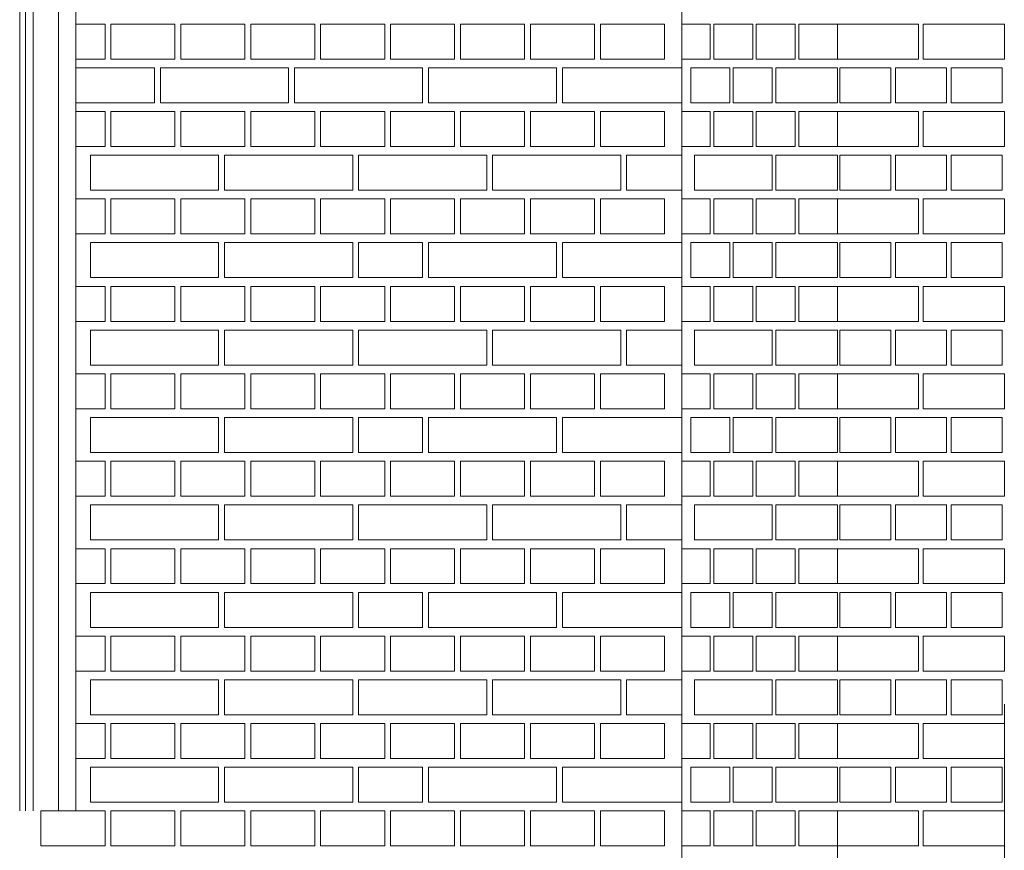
# Model space of a CAD drawing. Header units: millimetres. Extents: x -37887 to 94344, y -69777 to 116976.
# Tile 176 of 205: x 18649 to 20339, y 109728 to 111153. Entities that reach past the tile are written whole.
import ezdxf

# ---------------------------------------------------------------- set-up
doc = ezdxf.new("R2010")
doc.units = ezdxf.units.MM
doc.layers.add('02_odbudowa', color=7, linetype='Continuous', lineweight=30)
doc.layers.add('inwentarka dominiki', color=1, linetype='Continuous', lineweight=13)

# ---------------------------------------------------------------- blocks, each defined once
blk = doc.blocks.new('A$C548F19F9')
at = {"layer": 'inwentarka dominiki'}
for p, q in [((20858.1, 6616.6), (20858.1, 1606.6)), ((19721.7, 2641.6), (19721.7, 4141.6)), ((19731.7, 2641.6), (19731.7, 4141.6)), ((19744.6, 4141.6), (19744.6, 2641.6)), ((19788.1, 4141.6), (19788.1, 2641.6)), ((19818.1, 4141.6), (19818.1, 2641.6)), ((19868.1, 3991.6), (19818.1, 3991.6)), ((19868.1, 3931.6), (19868.1, 3991.6)), ((19878.1, 3991.6), (19878.1, 3931.6)), ((19988.1, 3991.6), (19878.1, 3991.6)), ((19988.1, 3931.6), (19988.1, 3991.6)), ((19998.1, 3991.6), (19998.1, 3931.6)), ((20108.1, 3991.6), (19998.1, 3991.6)), ((20108.1, 3931.6), (20108.1, 3991.6)), ((20118.1, 3991.6), (20118.1, 3931.6)), ((20228.1, 3991.6), (20118.1, 3991.6)), ((20228.1, 3931.6), (20228.1, 3991.6)), ((20238.1, 3991.6), (20238.1, 3931.6)), ((20348.1, 3991.6), (20238.1, 3991.6)), ((20348.1, 3931.6), (20348.1, 3991.6)), ((20358.1, 3991.6), (20358.1, 3931.6)), ((20468.1, 3991.6), (20358.1, 3991.6)), ((20468.1, 3931.6), (20468.1, 3991.6)), ((20478.1, 3991.6), (20478.1, 3931.6)), ((20588.1, 3991.6), (20478.1, 3991.6)), ((20588.1, 3931.6), (20588.1, 3991.6)), ((20598.1, 3991.6), (20598.1, 3931.6)), ((20708.1, 3991.6), (20598.1, 3991.6)), ((20708.1, 3931.6), (20708.1, 3991.6)), ((20718.1, 3991.6), (20718.1, 3931.6)), ((20828.1, 3991.6), (20718.1, 3991.6)), ((20828.1, 3931.6), (20828.1, 3991.6)), ((20906.8, 3991.6), (20858.1, 3991.6)), ((20858.1, 3991.6), (20858.1, 3931.6)), ((20906.8, 3931.6), (20906.8, 3991.6)), ((20979.6, 3991.6), (20912.9, 3991.6)), ((20912.9, 3991.6), (20912.9, 3931.6)), ((20979.6, 3931.6), (20979.6, 3991.6)), ((21052.4, 3991.6), (20985.7, 3991.6)), ((20985.7, 3991.6), (20985.7, 3931.6)), ((21052.4, 3931.6), (21052.4, 3991.6)), ((21125.2, 3991.6), (21058.5, 3991.6)), ((21058.5, 3991.6), (21058.5, 3931.6)), ((21125.2, 3931.6), (21125.2, 3991.6)), ((21125.2, 3991.6), (21264.3, 3991.6)), ((21125.2, 3931.6), (21125.2, 3991.6)), ((21264.3, 3991.6), (21264.3, 3931.6)), ((21272.3, 3931.6), (21272.3, 3991.6)), ((21272.3, 3991.6), (21411.4, 3991.6)), ((21411.4, 3991.6), (21411.4, 3931.6)), ((19818.1, 3931.6), (19868.1, 3931.6)), ((19878.1, 3931.6), (19988.1, 3931.6)), ((19998.1, 3931.6), (20108.1, 3931.6)), ((20118.1, 3931.6), (20228.1, 3931.6)), ((20238.1, 3931.6), (20348.1, 3931.6)), ((20358.1, 3931.6), (20468.1, 3931.6)), ((20478.1, 3931.6), (20588.1, 3931.6)), ((20598.1, 3931.6), (20708.1, 3931.6)), ((20718.1, 3931.6), (20828.1, 3931.6)), ((20858.1, 3931.6), (20906.8, 3931.6)), ((20912.9, 3931.6), (20979.6, 3931.6)), ((20985.7, 3931.6), (21052.4, 3931.6)), ((21058.5, 3931.6), (21125.2, 3931.6)), ((21264.3, 3931.6), (21125.2, 3931.6)), ((21411.4, 3931.6), (21272.3, 3931.6)), ((19953.1, 3916.6), (19818.1, 3916.6)), ((19953.1, 3856.6), (19953.1, 3916.6)), ((19963.1, 3916.6), (19963.1, 3856.6)), ((20183.1, 3916.6), (19963.1, 3916.6)), ((20183.1, 3856.6), (20183.1, 3916.6)), ((20193.1, 3916.6), (20193.1, 3856.6)), ((20413.1, 3916.6), (20193.1, 3916.6)), ((20413.1, 3856.6), (20413.1, 3916.6)), ((20423.1, 3916.6), (20423.1, 3856.6)), ((20643.1, 3916.6), (20423.1, 3916.6)), ((20643.1, 3856.6), (20643.1, 3916.6)), ((20653.1, 3916.6), (20653.1, 3856.6)), ((20858.1, 3916.6), (20653.1, 3916.6)), ((20858.1, 3856.6), (20858.1, 3916.6)), ((20940.2, 3916.6), (20873.4, 3916.6)), ((20873.4, 3916.6), (20873.4, 3856.6)), ((20940.2, 3856.6), (20940.2, 3916.6)), ((21013, 3916.6), (20946.2, 3916.6)), ((20946.2, 3916.6), (20946.2, 3856.6)), ((21013, 3856.6), (21013, 3916.6)), ((21125.2, 3916.6), (21019, 3916.6)), ((21019, 3916.6), (21019, 3856.6)), ((21125.2, 3856.6), (21125.2, 3916.6)), ((21129.2, 3856.6), (21129.2, 3916.6)), ((21129.2, 3916.6), (21216.6, 3916.6)), ((21216.6, 3916.6), (21216.6, 3856.6)), ((21224.6, 3856.6), (21224.6, 3916.6)), ((21224.6, 3916.6), (21312, 3916.6)), ((21312, 3916.6), (21312, 3856.6)), ((21320, 3856.6), (21320, 3916.6)), ((21320, 3916.6), (21407.4, 3916.6)), ((21407.4, 3916.6), (21407.4, 3856.6)), ((19818.1, 3856.6), (19953.1, 3856.6)), ((19963.1, 3856.6), (20183.1, 3856.6)), ((20193.1, 3856.6), (20413.1, 3856.6)), ((20423.1, 3856.6), (20643.1, 3856.6)), ((20653.1, 3856.6), (20858.1, 3856.6)), ((20873.4, 3856.6), (20940.2, 3856.6)), ((20946.2, 3856.6), (21013, 3856.6)), ((21019, 3856.6), (21125.2, 3856.6)), ((21216.6, 3856.6), (21129.2, 3856.6)), ((21312, 3856.6), (21224.6, 3856.6)), ((21407.4, 3856.6), (21320, 3856.6)), ((19868.1, 3841.6), (19818.1, 3841.6)), ((19868.1, 3781.6), (19868.1, 3841.6)), ((19878.1, 3841.6), (19878.1, 3781.6)), ((19988.1, 3841.6), (19878.1, 3841.6)), ((19988.1, 3781.6), (19988.1, 3841.6)), ((19998.1, 3841.6), (19998.1, 3781.6)), ((20108.1, 3841.6), (19998.1, 3841.6)), ((20108.1, 3781.6), (20108.1, 3841.6)), ((20118.1, 3841.6), (20118.1, 3781.6)), ((20228.1, 3841.6), (20118.1, 3841.6)), ((20228.1, 3781.6), (20228.1, 3841.6)), ((20238.1, 3841.6), (20238.1, 3781.6)), ((20348.1, 3841.6), (20238.1, 3841.6)), ((20348.1, 3781.6), (20348.1, 3841.6)), ((20358.1, 3841.6), (20358.1, 3781.6)), ((20468.1, 3841.6), (20358.1, 3841.6)), ((20468.1, 3781.6), (20468.1, 3841.6)), ((20478.1, 3841.6), (20478.1, 3781.6)), ((20588.1, 3841.6), (20478.1, 3841.6)), ((20588.1, 3781.6), (20588.1, 3841.6)), ((20598.1, 3841.6), (20598.1, 3781.6)), ((20708.1, 3841.6), (20598.1, 3841.6)), ((20708.1, 3781.6), (20708.1, 3841.6)), ((20718.1, 3841.6), (20718.1, 3781.6)), ((20828.1, 3841.6), (20718.1, 3841.6)), ((20828.1, 3781.6), (20828.1, 3841.6)), ((20906.8, 3841.6), (20858.1, 3841.6)), ((20858.1, 3841.6), (20858.1, 3781.6)), ((20906.8, 3781.6), (20906.8, 3841.6)), ((20979.6, 3841.6), (20912.9, 3841.6)), ((20912.9, 3841.6), (20912.9, 3781.6)), ((20979.6, 3781.6), (20979.6, 3841.6)), ((21052.4, 3841.6), (20985.7, 3841.6)), ((20985.7, 3841.6), (20985.7, 3781.6)), ((21052.4, 3781.6), (21052.4, 3841.6)), ((21125.2, 3841.6), (21058.5, 3841.6)), ((21058.5, 3841.6), (21058.5, 3781.6)), ((21125.2, 3781.6), (21125.2, 3841.6)), ((21125.2, 3841.6), (21264.3, 3841.6)), ((21125.2, 3781.6), (21125.2, 3841.6)), ((21264.3, 3841.6), (21264.3, 3781.6)), ((21272.3, 3781.6), (21272.3, 3841.6)), ((21272.3, 3841.6), (21411.4, 3841.6)), ((21411.4, 3841.6), (21411.4, 3781.6)), ((19818.1, 3781.6), (19868.1, 3781.6)), ((19878.1, 3781.6), (19988.1, 3781.6)), ((19998.1, 3781.6), (20108.1, 3781.6)), ((20118.1, 3781.6), (20228.1, 3781.6)), ((20238.1, 3781.6), (20348.1, 3781.6)), ((20358.1, 3781.6), (20468.1, 3781.6)), ((20478.1, 3781.6), (20588.1, 3781.6)), ((20598.1, 3781.6), (20708.1, 3781.6)), ((20718.1, 3781.6), (20828.1, 3781.6)), ((20858.1, 3781.6), (20906.8, 3781.6)), ((20912.9, 3781.6), (20979.6, 3781.6)), ((20985.7, 3781.6), (21052.4, 3781.6)), ((21058.5, 3781.6), (21125.2, 3781.6)), ((21264.3, 3781.6), (21125.2, 3781.6)), ((21411.4, 3781.6), (21272.3, 3781.6)), ((19843.1, 3766.6), (19843.1, 3706.6)), ((20063.1, 3766.6), (19843.1, 3766.6)), ((20063.1, 3706.6), (20063.1, 3766.6)), ((20073.1, 3766.6), (20073.1, 3706.6)), ((20293.1, 3766.6), (20073.1, 3766.6)), ((20293.1, 3706.6), (20293.1, 3766.6)), ((20303.1, 3766.6), (20303.1, 3706.6)), ((20523.1, 3766.6), (20303.1, 3766.6)), ((20523.1, 3706.6), (20523.1, 3766.6)), ((20533.1, 3766.6), (20533.1, 3706.6)), ((20753.1, 3766.6), (20533.1, 3766.6)), ((20753.1, 3706.6), (20753.1, 3766.6)), ((20763.1, 3766.6), (20763.1, 3706.6)), ((20858.1, 3766.6), (20763.1, 3766.6)), ((20858.1, 3706.6), (20858.1, 3766.6)), ((21013, 3766.6), (20879.5, 3766.6)), ((20879.5, 3766.6), (20879.5, 3706.6)), ((21013, 3706.6), (21013, 3766.6)), ((21125.2, 3766.6), (21019, 3766.6)), ((21019, 3766.6), (21019, 3706.6)), ((21125.2, 3706.6), (21125.2, 3766.6)), ((21129.2, 3706.6), (21129.2, 3766.6)), ((21129.2, 3766.6), (21216.6, 3766.6)), ((21216.6, 3766.6), (21216.6, 3706.6)), ((21224.6, 3706.6), (21224.6, 3766.6)), ((21224.6, 3766.6), (21312, 3766.6)), ((21312, 3766.6), (21312, 3706.6)), ((21320, 3706.6), (21320, 3766.6)), ((21320, 3766.6), (21407.4, 3766.6)), ((21407.4, 3766.6), (21407.4, 3706.6)), ((19843.1, 3706.6), (20063.1, 3706.6)), ((20073.1, 3706.6), (20293.1, 3706.6)), ((20303.1, 3706.6), (20523.1, 3706.6)), ((20533.1, 3706.6), (20753.1, 3706.6)), ((20763.1, 3706.6), (20858.1, 3706.6)), ((20879.5, 3706.6), (21013, 3706.6)), ((21019, 3706.6), (21125.2, 3706.6)), ((21216.6, 3706.6), (21129.2, 3706.6)), ((21312, 3706.6), (21224.6, 3706.6)), ((21407.4, 3706.6), (21320, 3706.6)), ((21411.4, 2824.7), (21411.4, 1906.6)), ((21125.2, 2606.3), (21125.2, 1906.6))]:
    blk.add_line(p, q, dxfattribs=at)
for points in [[(19818.1, 3631.6), (19868.1, 3631.6), (19868.1, 3691.6), (19818.1, 3691.6)], [(19878.1, 3691.6), (19878.1, 3631.6), (19988.1, 3631.6), (19988.1, 3691.6), (19878.1, 3691.6)], [(19998.1, 3691.6), (19998.1, 3631.6), (20108.1, 3631.6), (20108.1, 3691.6), (19998.1, 3691.6)], [(20118.1, 3691.6), (20118.1, 3631.6), (20228.1, 3631.6), (20228.1, 3691.6), (20118.1, 3691.6)], [(20238.1, 3691.6), (20238.1, 3631.6), (20348.1, 3631.6), (20348.1, 3691.6), (20238.1, 3691.6)], [(20358.1, 3691.6), (20358.1, 3631.6), (20468.1, 3631.6), (20468.1, 3691.6), (20358.1, 3691.6)], [(20478.1, 3691.6), (20478.1, 3631.6), (20588.1, 3631.6), (20588.1, 3691.6), (20478.1, 3691.6)], [(20598.1, 3691.6), (20598.1, 3631.6), (20708.1, 3631.6), (20708.1, 3691.6), (20598.1, 3691.6)], [(20718.1, 3691.6), (20718.1, 3631.6), (20828.1, 3631.6), (20828.1, 3691.6), (20718.1, 3691.6)], [(20858.1, 3631.6), (20906.8, 3631.6), (20906.8, 3691.6), (20858.1, 3691.6), (20858.1, 3631.6)], [(20912.9, 3631.6), (20979.6, 3631.6), (20979.6, 3691.6), (20912.9, 3691.6), (20912.9, 3631.6)], [(20985.7, 3631.6), (21052.4, 3631.6), (21052.4, 3691.6), (20985.7, 3691.6), (20985.7, 3631.6)], [(21058.5, 3631.6), (21125.2, 3631.6), (21125.2, 3691.6), (21058.5, 3691.6), (21058.5, 3631.6)], [(21264.3, 3631.6), (21125.2, 3631.6), (21125.2, 3691.6), (21264.3, 3691.6), (21264.3, 3631.6)], [(21411.4, 3631.6), (21272.3, 3631.6), (21272.3, 3691.6), (21411.4, 3691.6), (21411.4, 3631.6)], [(19843.1, 3616.6), (19843.1, 3556.6), (20063.1, 3556.6), (20063.1, 3616.6), (19843.1, 3616.6)], [(20073.1, 3616.6), (20073.1, 3556.6), (20293.1, 3556.6), (20293.1, 3616.6), (20073.1, 3616.6)], [(20303.1, 3616.6), (20303.1, 3556.6), (20413.1, 3556.6), (20413.1, 3616.6), (20303.1, 3616.6)], [(20423.1, 3616.6), (20423.1, 3556.6), (20643.1, 3556.6), (20643.1, 3616.6), (20423.1, 3616.6)], [(20653.1, 3616.6), (20653.1, 3556.6), (20858.1, 3556.6), (20858.1, 3616.6), (20653.1, 3616.6)], [(20873.4, 3556.6), (20940.2, 3556.6), (20940.2, 3616.6), (20873.4, 3616.6), (20873.4, 3556.6)], [(20946.2, 3556.6), (21013, 3556.6), (21013, 3616.6), (20946.2, 3616.6), (20946.2, 3556.6)], [(21125.2, 3556.6), (21125.2, 3616.6), (21019, 3616.6), (21019, 3556.6), (21125.2, 3556.6)], [(21129.2, 3556.6), (21129.2, 3616.6), (21216.6, 3616.6), (21216.6, 3556.6), (21129.2, 3556.6)], [(21224.6, 3556.6), (21224.6, 3616.6), (21312, 3616.6), (21312, 3556.6), (21224.6, 3556.6)], [(21320, 3556.6), (21320, 3616.6), (21407.4, 3616.6), (21407.4, 3556.6), (21320, 3556.6)], [(19818.1, 3481.6), (19868.1, 3481.6), (19868.1, 3541.6), (19818.1, 3541.6)], [(19878.1, 3541.6), (19878.1, 3481.6), (19988.1, 3481.6), (19988.1, 3541.6), (19878.1, 3541.6)], [(19998.1, 3541.6), (19998.1, 3481.6), (20108.1, 3481.6), (20108.1, 3541.6), (19998.1, 3541.6)], [(20118.1, 3541.6), (20118.1, 3481.6), (20228.1, 3481.6), (20228.1, 3541.6), (20118.1, 3541.6)], [(20238.1, 3541.6), (20238.1, 3481.6), (20348.1, 3481.6), (20348.1, 3541.6), (20238.1, 3541.6)], [(20358.1, 3541.6), (20358.1, 3481.6), (20468.1, 3481.6), (20468.1, 3541.6), (20358.1, 3541.6)], [(20478.1, 3541.6), (20478.1, 3481.6), (20588.1, 3481.6), (20588.1, 3541.6), (20478.1, 3541.6)], [(20598.1, 3541.6), (20598.1, 3481.6), (20708.1, 3481.6), (20708.1, 3541.6), (20598.1, 3541.6)], [(20718.1, 3541.6), (20718.1, 3481.6), (20828.1, 3481.6), (20828.1, 3541.6), (20718.1, 3541.6)], [(20858.1, 3481.6), (20906.8, 3481.6), (20906.8, 3541.6), (20858.1, 3541.6), (20858.1, 3481.6)], [(20912.9, 3481.6), (20979.6, 3481.6), (20979.6, 3541.6), (20912.9, 3541.6), (20912.9, 3481.6)], [(20985.7, 3481.6), (21052.4, 3481.6), (21052.4, 3541.6), (20985.7, 3541.6), (20985.7, 3481.6)], [(21058.5, 3481.6), (21125.2, 3481.6), (21125.2, 3541.6), (21058.5, 3541.6), (21058.5, 3481.6)], [(21264.3, 3481.6), (21125.2, 3481.6), (21125.2, 3541.6), (21264.3, 3541.6), (21264.3, 3481.6)], [(21411.4, 3481.6), (21272.3, 3481.6), (21272.3, 3541.6), (21411.4, 3541.6), (21411.4, 3481.6)], [(19843.1, 3466.6), (19843.1, 3406.6), (20063.1, 3406.6), (20063.1, 3466.6), (19843.1, 3466.6)], [(20073.1, 3466.6), (20073.1, 3406.6), (20293.1, 3406.6), (20293.1, 3466.6), (20073.1, 3466.6)], [(20303.1, 3466.6), (20303.1, 3406.6), (20523.1, 3406.6), (20523.1, 3466.6), (20303.1, 3466.6)], [(20533.1, 3466.6), (20533.1, 3406.6), (20753.1, 3406.6), (20753.1, 3466.6), (20533.1, 3466.6)], [(20763.1, 3466.6), (20763.1, 3406.6), (20858.1, 3406.6), (20858.1, 3466.6), (20763.1, 3466.6)], [(21013, 3406.6), (21013, 3466.6), (20879.5, 3466.6), (20879.5, 3406.6), (21013, 3406.6)], [(21125.2, 3406.6), (21125.2, 3466.6), (21019, 3466.6), (21019, 3406.6), (21125.2, 3406.6)], [(21129.2, 3406.6), (21129.2, 3466.6), (21216.6, 3466.6), (21216.6, 3406.6), (21129.2, 3406.6)], [(21224.6, 3406.6), (21224.6, 3466.6), (21312, 3466.6), (21312, 3406.6), (21224.6, 3406.6)], [(21320, 3406.6), (21320, 3466.6), (21407.4, 3466.6), (21407.4, 3406.6), (21320, 3406.6)], [(19818.1, 3331.6), (19868.1, 3331.6), (19868.1, 3391.6), (19818.1, 3391.6)], [(19878.1, 3391.6), (19878.1, 3331.6), (19988.1, 3331.6), (19988.1, 3391.6), (19878.1, 3391.6)], [(19998.1, 3391.6), (19998.1, 3331.6), (20108.1, 3331.6), (20108.1, 3391.6), (19998.1, 3391.6)], [(20118.1, 3391.6), (20118.1, 3331.6), (20228.1, 3331.6), (20228.1, 3391.6), (20118.1, 3391.6)], [(20238.1, 3391.6), (20238.1, 3331.6), (20348.1, 3331.6), (20348.1, 3391.6), (20238.1, 3391.6)], [(20358.1, 3391.6), (20358.1, 3331.6), (20468.1, 3331.6), (20468.1, 3391.6), (20358.1, 3391.6)], [(20478.1, 3391.6), (20478.1, 3331.6), (20588.1, 3331.6), (20588.1, 3391.6), (20478.1, 3391.6)], [(20598.1, 3391.6), (20598.1, 3331.6), (20708.1, 3331.6), (20708.1, 3391.6), (20598.1, 3391.6)], [(20718.1, 3391.6), (20718.1, 3331.6), (20828.1, 3331.6), (20828.1, 3391.6), (20718.1, 3391.6)], [(20858.1, 3331.6), (20906.8, 3331.6), (20906.8, 3391.6), (20858.1, 3391.6), (20858.1, 3331.6)], [(20912.9, 3331.6), (20979.6, 3331.6), (20979.6, 3391.6), (20912.9, 3391.6), (20912.9, 3331.6)], [(20985.7, 3331.6), (21052.4, 3331.6), (21052.4, 3391.6), (20985.7, 3391.6), (20985.7, 3331.6)], [(21058.5, 3331.6), (21125.2, 3331.6), (21125.2, 3391.6), (21058.5, 3391.6), (21058.5, 3331.6)], [(21264.3, 3331.6), (21125.2, 3331.6), (21125.2, 3391.6), (21264.3, 3391.6), (21264.3, 3331.6)], [(21411.4, 3331.6), (21272.3, 3331.6), (21272.3, 3391.6), (21411.4, 3391.6), (21411.4, 3331.6)], [(19843.1, 3316.6), (19843.1, 3256.6), (20063.1, 3256.6), (20063.1, 3316.6), (19843.1, 3316.6)], [(20073.1, 3316.6), (20073.1, 3256.6), (20293.1, 3256.6), (20293.1, 3316.6), (20073.1, 3316.6)], [(20303.1, 3316.6), (20303.1, 3256.6), (20413.1, 3256.6), (20413.1, 3316.6), (20303.1, 3316.6)], [(20423.1, 3316.6), (20423.1, 3256.6), (20643.1, 3256.6), (20643.1, 3316.6), (20423.1, 3316.6)], [(20653.1, 3316.6), (20653.1, 3256.6), (20858.1, 3256.6), (20858.1, 3316.6), (20653.1, 3316.6)], [(20873.4, 3256.6), (20940.2, 3256.6), (20940.2, 3316.6), (20873.4, 3316.6), (20873.4, 3256.6)], [(20946.2, 3256.6), (21013, 3256.6), (21013, 3316.6), (20946.2, 3316.6), (20946.2, 3256.6)], [(21125.2, 3256.6), (21125.2, 3316.6), (21019, 3316.6), (21019, 3256.6), (21125.2, 3256.6)], [(21129.2, 3256.6), (21129.2, 3316.6), (21216.6, 3316.6), (21216.6, 3256.6), (21129.2, 3256.6)], [(21224.6, 3256.6), (21224.6, 3316.6), (21312, 3316.6), (21312, 3256.6), (21224.6, 3256.6)], [(21320, 3256.6), (21320, 3316.6), (21407.4, 3316.6), (21407.4, 3256.6), (21320, 3256.6)], [(19818.1, 3181.6), (19868.1, 3181.6), (19868.1, 3241.6), (19818.1, 3241.6)], [(19878.1, 3241.6), (19878.1, 3181.6), (19988.1, 3181.6), (19988.1, 3241.6), (19878.1, 3241.6)], [(19998.1, 3241.6), (19998.1, 3181.6), (20108.1, 3181.6), (20108.1, 3241.6), (19998.1, 3241.6)], [(20118.1, 3241.6), (20118.1, 3181.6), (20228.1, 3181.6), (20228.1, 3241.6), (20118.1, 3241.6)], [(20238.1, 3241.6), (20238.1, 3181.6), (20348.1, 3181.6), (20348.1, 3241.6), (20238.1, 3241.6)], [(20358.1, 3241.6), (20358.1, 3181.6), (20468.1, 3181.6), (20468.1, 3241.6), (20358.1, 3241.6)], [(20478.1, 3241.6), (20478.1, 3181.6), (20588.1, 3181.6), (20588.1, 3241.6), (20478.1, 3241.6)], [(20598.1, 3241.6), (20598.1, 3181.6), (20708.1, 3181.6), (20708.1, 3241.6), (20598.1, 3241.6)], [(20718.1, 3241.6), (20718.1, 3181.6), (20828.1, 3181.6), (20828.1, 3241.6), (20718.1, 3241.6)], [(20858.1, 3181.6), (20906.8, 3181.6), (20906.8, 3241.6), (20858.1, 3241.6), (20858.1, 3181.6)], [(20912.9, 3181.6), (20979.6, 3181.6), (20979.6, 3241.6), (20912.9, 3241.6), (20912.9, 3181.6)], [(20985.7, 3181.6), (21052.4, 3181.6), (21052.4, 3241.6), (20985.7, 3241.6), (20985.7, 3181.6)], [(21058.5, 3181.6), (21125.2, 3181.6), (21125.2, 3241.6), (21058.5, 3241.6), (21058.5, 3181.6)], [(21264.3, 3181.6), (21125.2, 3181.6), (21125.2, 3241.6), (21264.3, 3241.6), (21264.3, 3181.6)], [(21411.4, 3181.6), (21272.3, 3181.6), (21272.3, 3241.6), (21411.4, 3241.6), (21411.4, 3181.6)], [(19843.1, 3166.6), (19843.1, 3106.6), (20063.1, 3106.6), (20063.1, 3166.6), (19843.1, 3166.6)], [(20073.1, 3166.6), (20073.1, 3106.6), (20293.1, 3106.6), (20293.1, 3166.6), (20073.1, 3166.6)], [(20303.1, 3166.6), (20303.1, 3106.6), (20523.1, 3106.6), (20523.1, 3166.6), (20303.1, 3166.6)], [(20533.1, 3166.6), (20533.1, 3106.6), (20753.1, 3106.6), (20753.1, 3166.6), (20533.1, 3166.6)], [(20763.1, 3166.6), (20763.1, 3106.6), (20858.1, 3106.6), (20858.1, 3166.6), (20763.1, 3166.6)], [(21013, 3106.6), (21013, 3166.6), (20879.5, 3166.6), (20879.5, 3106.6), (21013, 3106.6)], [(21125.2, 3106.6), (21125.2, 3166.6), (21019, 3166.6), (21019, 3106.6), (21125.2, 3106.6)], [(21129.2, 3106.6), (21129.2, 3166.6), (21216.6, 3166.6), (21216.6, 3106.6), (21129.2, 3106.6)], [(21224.6, 3106.6), (21224.6, 3166.6), (21312, 3166.6), (21312, 3106.6), (21224.6, 3106.6)], [(21320, 3106.6), (21320, 3166.6), (21407.4, 3166.6), (21407.4, 3106.6), (21320, 3106.6)], [(19818.1, 3031.6), (19868.1, 3031.6), (19868.1, 3091.6), (19818.1, 3091.6)], [(19878.1, 3091.6), (19878.1, 3031.6), (19988.1, 3031.6), (19988.1, 3091.6), (19878.1, 3091.6)], [(19998.1, 3091.6), (19998.1, 3031.6), (20108.1, 3031.6), (20108.1, 3091.6), (19998.1, 3091.6)], [(20118.1, 3091.6), (20118.1, 3031.6), (20228.1, 3031.6), (20228.1, 3091.6), (20118.1, 3091.6)], [(20238.1, 3091.6), (20238.1, 3031.6), (20348.1, 3031.6), (20348.1, 3091.6), (20238.1, 3091.6)], [(20358.1, 3091.6), (20358.1, 3031.6), (20468.1, 3031.6), (20468.1, 3091.6), (20358.1, 3091.6)], [(20478.1, 3091.6), (20478.1, 3031.6), (20588.1, 3031.6), (20588.1, 3091.6), (20478.1, 3091.6)], [(20598.1, 3091.6), (20598.1, 3031.6), (20708.1, 3031.6), (20708.1, 3091.6), (20598.1, 3091.6)], [(20718.1, 3091.6), (20718.1, 3031.6), (20828.1, 3031.6), (20828.1, 3091.6), (20718.1, 3091.6)], [(20858.1, 3031.6), (20906.8, 3031.6), (20906.8, 3091.6), (20858.1, 3091.6), (20858.1, 3031.6)], [(20912.9, 3031.6), (20979.6, 3031.6), (20979.6, 3091.6), (20912.9, 3091.6), (20912.9, 3031.6)], [(20985.7, 3031.6), (21052.4, 3031.6), (21052.4, 3091.6), (20985.7, 3091.6), (20985.7, 3031.6)], [(21058.5, 3031.6), (21125.2, 3031.6), (21125.2, 3091.6), (21058.5, 3091.6), (21058.5, 3031.6)], [(21264.3, 3031.6), (21125.2, 3031.6), (21125.2, 3091.6), (21264.3, 3091.6), (21264.3, 3031.6)], [(21411.4, 3031.6), (21272.3, 3031.6), (21272.3, 3091.6), (21411.4, 3091.6), (21411.4, 3031.6)], [(19843.1, 3016.6), (19843.1, 2956.6), (20063.1, 2956.6), (20063.1, 3016.6), (19843.1, 3016.6)], [(20073.1, 3016.6), (20073.1, 2956.6), (20293.1, 2956.6), (20293.1, 3016.6), (20073.1, 3016.6)], [(20303.1, 3016.6), (20303.1, 2956.6), (20413.1, 2956.6), (20413.1, 3016.6), (20303.1, 3016.6)], [(20423.1, 3016.6), (20423.1, 2956.6), (20643.1, 2956.6), (20643.1, 3016.6), (20423.1, 3016.6)], [(20653.1, 3016.6), (20653.1, 2956.6), (20858.1, 2956.6), (20858.1, 3016.6), (20653.1, 3016.6)], [(20873.4, 2956.6), (20940.2, 2956.6), (20940.2, 3016.6), (20873.4, 3016.6), (20873.4, 2956.6)], [(20946.2, 2956.6), (21013, 2956.6), (21013, 3016.6), (20946.2, 3016.6), (20946.2, 2956.6)], [(21125.2, 2956.6), (21125.2, 3016.6), (21019, 3016.6), (21019, 2956.6), (21125.2, 2956.6)], [(21129.2, 2956.6), (21129.2, 3016.6), (21216.6, 3016.6), (21216.6, 2956.6), (21129.2, 2956.6)], [(21224.6, 2956.6), (21224.6, 3016.6), (21312, 3016.6), (21312, 2956.6), (21224.6, 2956.6)], [(21320, 2956.6), (21320, 3016.6), (21407.4, 3016.6), (21407.4, 2956.6), (21320, 2956.6)], [(19818.1, 2881.6), (19868.1, 2881.6), (19868.1, 2941.6), (19818.1, 2941.6)], [(19878.1, 2941.6), (19878.1, 2881.6), (19988.1, 2881.6), (19988.1, 2941.6), (19878.1, 2941.6)], [(19998.1, 2941.6), (19998.1, 2881.6), (20108.1, 2881.6), (20108.1, 2941.6), (19998.1, 2941.6)], [(20118.1, 2941.6), (20118.1, 2881.6), (20228.1, 2881.6), (20228.1, 2941.6), (20118.1, 2941.6)], [(20238.1, 2941.6), (20238.1, 2881.6), (20348.1, 2881.6), (20348.1, 2941.6), (20238.1, 2941.6)], [(20358.1, 2941.6), (20358.1, 2881.6), (20468.1, 2881.6), (20468.1, 2941.6), (20358.1, 2941.6)], [(20478.1, 2941.6), (20478.1, 2881.6), (20588.1, 2881.6), (20588.1, 2941.6), (20478.1, 2941.6)], [(20598.1, 2941.6), (20598.1, 2881.6), (20708.1, 2881.6), (20708.1, 2941.6), (20598.1, 2941.6)], [(20718.1, 2941.6), (20718.1, 2881.6), (20828.1, 2881.6), (20828.1, 2941.6), (20718.1, 2941.6)], [(20858.1, 2881.6), (20906.8, 2881.6), (20906.8, 2941.6), (20858.1, 2941.6), (20858.1, 2881.6)], [(20912.9, 2881.6), (20979.6, 2881.6), (20979.6, 2941.6), (20912.9, 2941.6), (20912.9, 2881.6)], [(20985.7, 2881.6), (21052.4, 2881.6), (21052.4, 2941.6), (20985.7, 2941.6), (20985.7, 2881.6)], [(21058.5, 2881.6), (21125.2, 2881.6), (21125.2, 2941.6), (21058.5, 2941.6), (21058.5, 2881.6)], [(21264.3, 2881.6), (21125.2, 2881.6), (21125.2, 2941.6), (21264.3, 2941.6), (21264.3, 2881.6)], [(21411.4, 2881.6), (21272.3, 2881.6), (21272.3, 2941.6), (21411.4, 2941.6), (21411.4, 2881.6)], [(19843.1, 2866.6), (19843.1, 2806.6), (20063.1, 2806.6), (20063.1, 2866.6), (19843.1, 2866.6)], [(20073.1, 2866.6), (20073.1, 2806.6), (20293.1, 2806.6), (20293.1, 2866.6), (20073.1, 2866.6)], [(20303.1, 2866.6), (20303.1, 2806.6), (20523.1, 2806.6), (20523.1, 2866.6), (20303.1, 2866.6)], [(20533.1, 2866.6), (20533.1, 2806.6), (20753.1, 2806.6), (20753.1, 2866.6), (20533.1, 2866.6)], [(20763.1, 2866.6), (20763.1, 2806.6), (20858.1, 2806.6), (20858.1, 2866.6), (20763.1, 2866.6)], [(21013, 2806.6), (21013, 2866.6), (20879.5, 2866.6), (20879.5, 2806.6), (21013, 2806.6)], [(21125.2, 2806.6), (21125.2, 2866.6), (21019, 2866.6), (21019, 2806.6), (21125.2, 2806.6)], [(21129.2, 2806.6), (21129.2, 2866.6), (21216.6, 2866.6), (21216.6, 2806.6), (21129.2, 2806.6)], [(21224.6, 2806.6), (21224.6, 2866.6), (21312, 2866.6), (21312, 2806.6), (21224.6, 2806.6)], [(21320, 2806.6), (21320, 2866.6), (21407.4, 2866.6), (21407.4, 2806.6), (21320, 2806.6)], [(19818.1, 2731.6), (19868.1, 2731.6), (19868.1, 2791.6), (19818.1, 2791.6)], [(19878.1, 2791.6), (19878.1, 2731.6), (19988.1, 2731.6), (19988.1, 2791.6), (19878.1, 2791.6)], [(19998.1, 2791.6), (19998.1, 2731.6), (20108.1, 2731.6), (20108.1, 2791.6), (19998.1, 2791.6)], [(20118.1, 2791.6), (20118.1, 2731.6), (20228.1, 2731.6), (20228.1, 2791.6), (20118.1, 2791.6)], [(20238.1, 2791.6), (20238.1, 2731.6), (20348.1, 2731.6), (20348.1, 2791.6), (20238.1, 2791.6)], [(20358.1, 2791.6), (20358.1, 2731.6), (20468.1, 2731.6), (20468.1, 2791.6), (20358.1, 2791.6)], [(20478.1, 2791.6), (20478.1, 2731.6), (20588.1, 2731.6), (20588.1, 2791.6), (20478.1, 2791.6)], [(20598.1, 2791.6), (20598.1, 2731.6), (20708.1, 2731.6), (20708.1, 2791.6), (20598.1, 2791.6)], [(20718.1, 2791.6), (20718.1, 2731.6), (20828.1, 2731.6), (20828.1, 2791.6), (20718.1, 2791.6)], [(20858.1, 2731.6), (20906.8, 2731.6), (20906.8, 2791.6), (20858.1, 2791.6), (20858.1, 2731.6)], [(20912.9, 2731.6), (20979.6, 2731.6), (20979.6, 2791.6), (20912.9, 2791.6), (20912.9, 2731.6)], [(20985.7, 2731.6), (21052.4, 2731.6), (21052.4, 2791.6), (20985.7, 2791.6), (20985.7, 2731.6)], [(21058.5, 2731.6), (21125.2, 2731.6), (21125.2, 2791.6), (21058.5, 2791.6), (21058.5, 2731.6)], [(21264.3, 2731.6), (21125.2, 2731.6), (21125.2, 2791.6), (21264.3, 2791.6), (21264.3, 2731.6)], [(21411.4, 2731.6), (21272.3, 2731.6), (21272.3, 2791.6), (21411.4, 2791.6), (21411.4, 2731.6)], [(19843.1, 2716.6), (19843.1, 2656.6), (20063.1, 2656.6), (20063.1, 2716.6), (19843.1, 2716.6)], [(20073.1, 2716.6), (20073.1, 2656.6), (20293.1, 2656.6), (20293.1, 2716.6), (20073.1, 2716.6)], [(20303.1, 2716.6), (20303.1, 2656.6), (20413.1, 2656.6), (20413.1, 2716.6), (20303.1, 2716.6)], [(20423.1, 2716.6), (20423.1, 2656.6), (20643.1, 2656.6), (20643.1, 2716.6), (20423.1, 2716.6)], [(20653.1, 2716.6), (20653.1, 2656.6), (20858.1, 2656.6), (20858.1, 2716.6), (20653.1, 2716.6)], [(20873.4, 2656.6), (20940.2, 2656.6), (20940.2, 2716.6), (20873.4, 2716.6), (20873.4, 2656.6)], [(20946.2, 2656.6), (21013, 2656.6), (21013, 2716.6), (20946.2, 2716.6), (20946.2, 2656.6)], [(21125.2, 2656.6), (21125.2, 2716.6), (21019, 2716.6), (21019, 2656.6), (21125.2, 2656.6)], [(21129.2, 2656.6), (21129.2, 2716.6), (21216.6, 2716.6), (21216.6, 2656.6), (21129.2, 2656.6)], [(21224.6, 2656.6), (21224.6, 2716.6), (21312, 2716.6), (21312, 2656.6), (21224.6, 2656.6)], [(21320, 2656.6), (21320, 2716.6), (21407.4, 2716.6), (21407.4, 2656.6), (21320, 2656.6)], [(19758.1, 2641.6), (19758.1, 2581.6), (19868.1, 2581.6), (19868.1, 2641.6), (19758.1, 2641.6)], [(19878.1, 2641.6), (19878.1, 2581.6), (19988.1, 2581.6), (19988.1, 2641.6), (19878.1, 2641.6)], [(19998.1, 2641.6), (19998.1, 2581.6), (20108.1, 2581.6), (20108.1, 2641.6), (19998.1, 2641.6)], [(20118.1, 2641.6), (20118.1, 2581.6), (20228.1, 2581.6), (20228.1, 2641.6), (20118.1, 2641.6)], [(20238.1, 2641.6), (20238.1, 2581.6), (20348.1, 2581.6), (20348.1, 2641.6), (20238.1, 2641.6)], [(20358.1, 2641.6), (20358.1, 2581.6), (20468.1, 2581.6), (20468.1, 2641.6), (20358.1, 2641.6)], [(20478.1, 2641.6), (20478.1, 2581.6), (20588.1, 2581.6), (20588.1, 2641.6), (20478.1, 2641.6)], [(20598.1, 2641.6), (20598.1, 2581.6), (20708.1, 2581.6), (20708.1, 2641.6), (20598.1, 2641.6)], [(20718.1, 2641.6), (20718.1, 2581.6), (20828.1, 2581.6), (20828.1, 2641.6), (20718.1, 2641.6)], [(20858.1, 2581.6), (20906.8, 2581.6), (20906.8, 2641.6), (20858.1, 2641.6), (20858.1, 2581.6)], [(20912.9, 2581.6), (20979.6, 2581.6), (20979.6, 2641.6), (20912.9, 2641.6), (20912.9, 2581.6)], [(20985.7, 2581.6), (21052.4, 2581.6), (21052.4, 2641.6), (20985.7, 2641.6), (20985.7, 2581.6)], [(21058.5, 2581.6), (21125.2, 2581.6), (21125.2, 2641.6), (21058.5, 2641.6), (21058.5, 2581.6)], [(21264.3, 2581.6), (21125.2, 2581.6), (21125.2, 2641.6), (21264.3, 2641.6), (21264.3, 2581.6)], [(21411.4, 2581.6), (21272.3, 2581.6), (21272.3, 2641.6), (21411.4, 2641.6), (21411.4, 2581.6)]]:
    blk.add_lwpolyline(points, dxfattribs=at)

msp = doc.modelspace()

# ---------------------------------------------------------------- block references
at = {"layer": '02_odbudowa'}
msp.add_blockref('A$C548F19F9', (-1072.5, 107153.6), dxfattribs=at)

doc.saveas('drawing.dxf')
